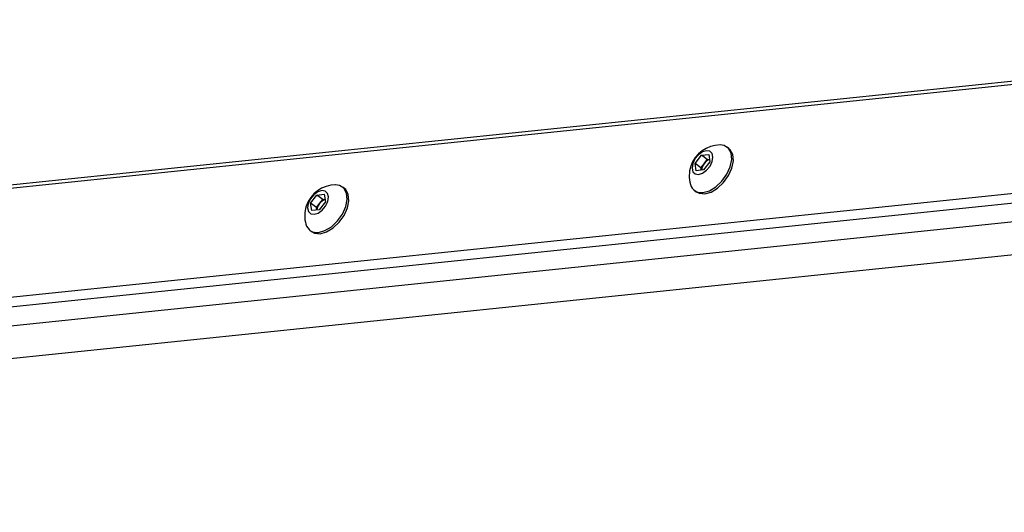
# Model space of a CAD drawing. Header units: millimetres. Extents: x 9 to 583, y 10 to 410.
# Tile 18 of 122: x 90 to 117, y 118 to 132. Entities that reach past the tile are written whole.
import ezdxf

# ---------------------------------------------------------------- set-up
doc = ezdxf.new("R2010")
doc.units = ezdxf.units.MM

msp = doc.modelspace()

# ---------------------------------------------------------------- linework, layer by layer
at = {"color": 7, "linetype": 'Continuous', "lineweight": 25}
for p, q in [((134.0616, 132.1942), (51.8139, 123.6683)), ((109.4431, 128.5881), (109.395, 128.6245)), ((108.4987, 128.1709), (108.6739, 128.4004)), ((108.6739, 128.4004), (108.8813, 128.4218)), ((108.8388, 128.2758), (108.6739, 128.4004)), ((108.8813, 128.4218), (108.9134, 128.2139)), ((133.5008, 128.1952), (48.922, 119.4276)), ((108.5308, 127.963), (108.4987, 128.1709)), ((108.6636, 128.0464), (108.4987, 128.1709)), ((108.6636, 128.0464), (108.7512, 128.1611)), ((108.6742, 127.9779), (108.6636, 128.0464)), ((108.9134, 128.2139), (108.7382, 127.9845)), ((108.7512, 128.1611), (108.8388, 128.2758)), ((108.8388, 128.2758), (108.9028, 128.2824)), ((108.7382, 127.9845), (108.5308, 127.963)), ((98.669, 127.4712), (98.6208, 127.5076)), ((97.7245, 127.0541), (97.8998, 127.2835)), ((97.8998, 127.2835), (98.1071, 127.305)), ((98.0646, 127.1589), (97.8998, 127.2835)), ((98.1071, 127.305), (98.1392, 127.0971)), ((108.4788, 127.4116), (108.527, 127.3752)), ((97.7567, 126.8462), (97.7245, 127.0541)), ((97.8894, 126.9295), (97.7245, 127.0541)), ((97.8894, 126.9295), (97.977, 127.0442)), ((97.9, 126.861), (97.8894, 126.9295)), ((98.1392, 127.0971), (97.964, 126.8677)), ((97.977, 127.0442), (98.0646, 127.1589)), ((98.0646, 127.1589), (98.1286, 127.1656)), ((97.964, 126.8677), (97.7567, 126.8462)), ((97.7046, 126.2948), (97.7528, 126.2584))]:
    msp.add_line(p, q, dxfattribs=at)
at = {"color": 8, "linetype": 'Continuous', "lineweight": 25}
for p, q in [((133.9948, 132.0952), (51.7077, 123.5652)), ((50.6774, 120.4165), (133.7741, 129.0304)), ((133.68, 128.7427), (50.747, 120.1457)), ((133.1888, 127.2417), (47.8599, 118.3964))]:
    msp.add_line(p, q, dxfattribs=at)
at = {"color": 7, "linetype": 'Continuous', "lineweight": 25, "flags": 128}
for points in [[(108.7194, 127.3534), (108.8987, 127.4034), (109.0818, 127.5136), (109.2507, 127.6731), (109.3888, 127.8665), (109.4828, 128.0747), (109.5233, 128.2773), (109.5064, 128.4546), (109.4337, 128.5891), (109.3124, 128.6678), (109.2009, 128.6852)], [(108.7676, 127.3169), (108.9469, 127.367), (109.13, 127.4772), (109.2989, 127.6367), (109.437, 127.8301), (109.531, 128.0383), (109.5715, 128.2409), (109.5545, 128.4182), (109.4819, 128.5527), (109.4431, 128.5881)], [(108.5973, 127.8601), (108.71, 127.8962), (108.8221, 127.9774), (108.9166, 128.0914), (108.979, 128.2207), (108.9998, 128.3458), (108.9759, 128.4475), (108.911, 128.5103), (108.8148, 128.5248), (108.7021, 128.4887), (108.5899, 128.4075), (108.4955, 128.2935), (108.4331, 128.1641), (108.4122, 128.0391), (108.4361, 127.9374), (108.5011, 127.8746), (108.5973, 127.8601)], [(97.9452, 126.2365), (98.1246, 126.2865), (98.3076, 126.3967), (98.4765, 126.5563), (98.6147, 126.7496), (98.7086, 126.9578), (98.7491, 127.1604), (98.7322, 127.3377), (98.6596, 127.4722), (98.5383, 127.5509), (98.4267, 127.5683)], [(97.9934, 126.2001), (98.1728, 126.2501), (98.3558, 126.3603), (98.5247, 126.5199), (98.6629, 126.7132), (98.7568, 126.9214), (98.7973, 127.124), (98.7804, 127.3013), (98.7077, 127.4358), (98.669, 127.4712)], [(97.8231, 126.7432), (97.9359, 126.7793), (98.048, 126.8606), (98.1424, 126.9745), (98.2048, 127.1039), (98.2257, 127.2289), (98.2018, 127.3306), (98.1368, 127.3935), (98.0406, 127.4079), (97.9279, 127.3718), (97.8158, 127.2906), (97.7213, 127.1766), (97.6589, 127.0473), (97.6381, 126.9223), (97.662, 126.8206), (97.727, 126.7577), (97.8231, 126.7432)], [(108.527, 127.3752), (108.6095, 127.332), (108.7676, 127.3169)], [(97.7528, 126.2584), (97.8354, 126.2151), (97.9934, 126.2001)]]:
    msp.add_lwpolyline(points, dxfattribs=at)
at = {"color": 7, "linetype": 'Continuous', "lineweight": 25}
for centre, radius, start, end in [((109.1988, 127.8202), 0.865, 89.86391, 161.88158), ((109.1988, 127.8202), 0.865, 161.88158, 196.00402), ((109.0056, 127.9529), 0.3288, 140.69815, 175.56627), ((109.0246, 127.9622), 0.3381, 110.98646, 143.96608), ((98.4247, 126.7033), 0.865, 89.86391, 161.88158), ((108.6696, 127.6622), 0.3128, 194.90451, 279.14836), ((98.4247, 126.7033), 0.865, 161.88158, 196.00402), ((98.2314, 126.836), 0.3288, 140.69815, 175.56627), ((98.2504, 126.8454), 0.3381, 110.98646, 143.96608), ((97.8955, 126.5453), 0.3128, 194.90451, 279.14836)]:
    msp.add_arc(centre, radius, start, end, dxfattribs=at)

doc.saveas('drawing.dxf')
